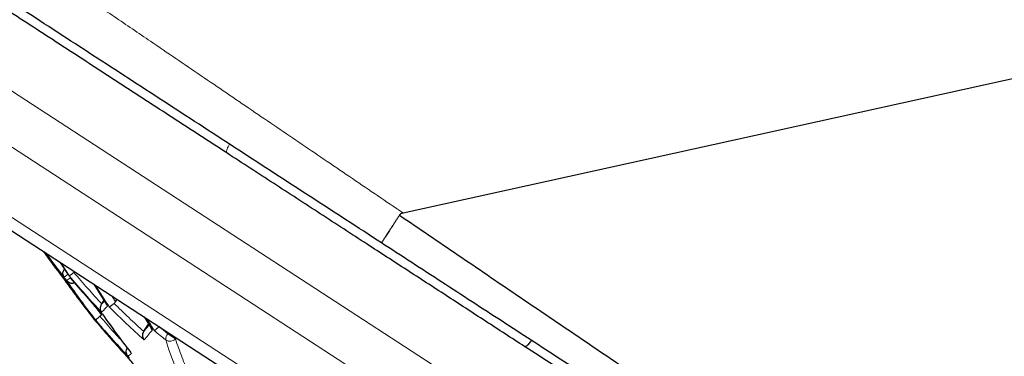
# Model space of a CAD drawing. Header units: millimetres. Extents: x 8 to 869, y 12 to 834.
# Tile 24 of 217: x 40.6 to 55.37, y 681.24 to 686.29. Entities that reach past the tile are written whole.
import ezdxf

# ---------------------------------------------------------------- set-up
doc = ezdxf.new("R2010")
doc.units = ezdxf.units.MM

msp = doc.modelspace()

# ---------------------------------------------------------------- linework, layer by layer
at = {"color": 252, "linetype": 'Continuous', "lineweight": 0}
for p, q in [((39.206, 686.046), (54.181, 676.312)), ((39.067, 685.293), (54.506, 675.257)), ((39.326, 684.072), (53.285, 674.998)), ((46.346, 683.391), (46.354, 683.386)), ((41.242, 682.595), (41.198, 682.653)), ((41.274, 682.545), (41.267, 682.54)), ((42.039, 682.055), (41.984, 682.143)), ((41.827, 681.86), (41.711, 682.014)), ((42.824, 681.573), (42.692, 681.681)), ((42.835, 681.59), (42.824, 681.573)), ((42.937, 681.499), (42.824, 681.573)), ((42.948, 681.516), (42.937, 681.499))]:
    msp.add_line(p, q, dxfattribs=at)
at = {"color": 7, "linetype": 'Continuous', "lineweight": 30}
for p, q in [((39.481, 683.77), (52.138, 675.542)), ((41.211, 682.645), (41.31, 682.487)), ((41.267, 682.54), (41.272, 682.547)), ((41.716, 682.317), (41.905, 682.015)), ((41.832, 682.023), (41.867, 682.076)), ((42.039, 682.055), (42.063, 682.091)), ((41.83, 682.019), (41.832, 682.023)), ((41.906, 682.016), (41.921, 681.993)), ((41.7, 681.813), (41.74, 681.765)), ((41.827, 681.86), (41.837, 681.876)), ((42.467, 681.829), (42.573, 681.659)), ((42.466, 681.612), (42.463, 681.608)), ((42.466, 681.612), (42.536, 681.719))]:
    msp.add_line(p, q, dxfattribs=at)
at = {"color": 7, "linetype": 'Continuous', "lineweight": 30, "flags": 128}
msp.add_lwpolyline([(46.354, 683.386), (89.27, 692.851), (132.194, 702.315)], dxfattribs=at)
at = {"color": 7, "linetype": 'Continuous', "lineweight": 30}
for centre, radius, start, end in [((50.984, 689.922), 12.292, 215.3637, 217.6017), ((51.485, 690.421), 12.979, 216.0062, 218.1886), ((52.021, 690.027), 13.189, 215.2111, 218.4754), ((51.06, 690.513), 12.636, 219.859, 223.1781), ((41.716, 681.826), 0.0204, 193.5995, 217.7478), ((41.751, 681.775), 0.0158, 221.7977, 283.8971), ((51.079, 689.52), 12.138, 219.7445, 223.016), ((51.593, 690.074), 12.88, 220.2034, 223.4547), ((52.12, 689.677), 13.02, 220.3938, 223.6076)]:
    msp.add_arc(centre, radius, start, end, dxfattribs=at)
at = {"color": 252, "linetype": 'Continuous', "lineweight": 0}
for centre, radius, start, end in [((51.459, 690.436), 12.963, 216.1653, 218.1729), ((52.107, 689.41), 12.826, 211.8267, 212.7739), ((52.133, 689.392), 12.831, 211.7749, 212.7818), ((41.089, 682.714), 0.34, 301.7509, 313.4603), ((51.575, 689.483), 12.494, 214.5485, 217.8956), ((41.128, 682.661), 0.339, 301.7179, 313.4404), ((51.6, 689.463), 12.5, 214.5596, 217.905), ((51.039, 690.532), 12.624, 219.8411, 223.1637), ((52.753, 688.993), 12.897, 211.1907, 212.8716), ((52.783, 688.978), 12.901, 211.1909, 212.8714), ((50.657, 690.645), 12.289, 224.8686, 228.2134), ((41.711, 681.824), 0.0157, 221.5779, 283.9522), ((51.57, 690.091), 12.872, 220.1922, 223.4456), ((52.188, 689.036), 12.584, 214.7283, 218.0479), ((53.381, 688.581), 12.831, 211.7749, 212.7818), ((53.408, 688.564), 12.826, 211.8267, 212.7739), ((50.343, 690.817), 12.007, 229.9875, 231.0311), ((42.91, 681.493), 0.117, 136.8501, 185.0835), ((42.855, 681.574), 0.112, 235.8154, 317.5064), ((47.262, 682.849), 4.674, 197.0001, 227.4166)]:
    msp.add_arc(centre, radius, start, end, dxfattribs=at)
for points, knots in [([(28.686, 695.403), (28.686, 695.402), (28.688, 695.401), (28.7, 695.393), (28.718, 695.381), (28.744, 695.363), (28.778, 695.34), (28.818, 695.313), (28.866, 695.281), (28.92, 695.244), (28.981, 695.203), (29.048, 695.157), (29.122, 695.107), (29.201, 695.054), (29.287, 694.995), (29.393, 694.924), (29.52, 694.838), (29.674, 694.733), (29.839, 694.621), (30.017, 694.501), (30.205, 694.373), (30.405, 694.237), (30.615, 694.095), (30.836, 693.945), (31.067, 693.788), (31.306, 693.626), (31.553, 693.458), (31.806, 693.286), (32.066, 693.109), (32.333, 692.928), (32.608, 692.741), (32.886, 692.552), (33.168, 692.36), (33.454, 692.166), (33.745, 691.968), (34.04, 691.767), (34.337, 691.565), (34.637, 691.361), (34.941, 691.154), (35.263, 690.935), (35.603, 690.703), (35.962, 690.459), (36.325, 690.212), (36.694, 689.96), (37.069, 689.705), (37.448, 689.446), (37.832, 689.185), (38.221, 688.92), (38.615, 688.651), (39.014, 688.38), (39.416, 688.106), (39.822, 687.829), (40.232, 687.55), (40.645, 687.268), (41.062, 686.984), (41.52, 686.672), (42.021, 686.331), (42.509, 685.999), (42.943, 685.704), (43.322, 685.445), (43.703, 685.187), (44.082, 684.928), (44.461, 684.671), (44.838, 684.415), (45.216, 684.158), (45.593, 683.902), (45.97, 683.646), (46.22, 683.476), (46.346, 683.391), (46.346, 683.391)], [0, 0, 0, 0, 0.011784, 0.023575, 0.035246, 0.046917, 0.058617, 0.070317, 0.081723, 0.093129, 0.104562, 0.115995, 0.127202, 0.13841, 0.149642, 0.160874, 0.176782, 0.192707, 0.208655, 0.224604, 0.240614, 0.256624, 0.272638, 0.288653, 0.304721, 0.32079, 0.336611, 0.352444, 0.368076, 0.383708, 0.399381, 0.415053, 0.430225, 0.445396, 0.4606, 0.475804, 0.490608, 0.505412, 0.520242, 0.535072, 0.551754, 0.568435, 0.58515, 0.601865, 0.618682, 0.635499, 0.652347, 0.669195, 0.686176, 0.703157, 0.720167, 0.737177, 0.75429, 0.771404, 0.788545, 0.805686, 0.827651, 0.849629, 0.864837, 0.880045, 0.895271, 0.910496, 0.925456, 0.940416, 0.955391, 0.970366, 0.98518, 0.999998, 1, 1, 1, 1]), ([(43.748, 684.42), (43.741, 684.406), (43.727, 684.379), (43.713, 684.343), (43.704, 684.315), (43.702, 684.295), (43.706, 684.29), (43.708, 684.287)], [0, 0, 0, 0, 0.188602, 0.391451, 0.594301, 0.79715, 1, 1, 1, 1]), ([(41.874, 682.065), (41.871, 682.063), (41.855, 682.045), (41.842, 682.031), (41.83, 682.019)], [0, 0, 0, 0, 0.1478, 1, 1, 1, 1]), ([(41.921, 681.993), (41.905, 681.975), (41.872, 681.939), (41.845, 681.911), (41.831, 681.897)], [0, 0, 0, 0, 0.499665, 1, 1, 1, 1]), ([(42.146, 681.455), (42.101, 681.503), (41.985, 681.628), (41.874, 681.757), (41.806, 681.836)], [0, 0, 0, 0, 0.387208, 1, 1, 1, 1]), ([(42.544, 681.705), (42.535, 681.694), (42.507, 681.661), (42.483, 681.631), (42.466, 681.612)], [0, 0, 0, 0, 0.318399, 1, 1, 1, 1]), ([(42.594, 681.634), (42.572, 681.606), (42.527, 681.552), (42.488, 681.506), (42.468, 681.483)], [0, 0, 0, 0, 0.4996, 1, 1, 1, 1]), ([(45.602, 678.674), (45.592, 678.677), (45.5, 678.703), (45.332, 678.766), (45.1, 678.865), (44.878, 678.98), (44.67, 679.105), (44.477, 679.239), (44.299, 679.38), (44.128, 679.532), (43.966, 679.696), (43.812, 679.871), (43.666, 680.056), (43.525, 680.258), (43.39, 680.477), (43.261, 680.714), (43.142, 680.963), (43.033, 681.224), (42.969, 681.407), (42.937, 681.499)], [0, 0, 0, 0, 0.007809, 0.072723, 0.137618, 0.202562, 0.267621, 0.326808, 0.38588, 0.444889, 0.503885, 0.562918, 0.622039, 0.680504, 0.744432, 0.808281, 0.872116, 0.936001, 1, 1, 1, 1]), ([(42.278, 681.28), (42.268, 681.271), (42.247, 681.254), (42.232, 681.244), (42.225, 681.24)], [0, 0, 0, 0, 0.4997564, 1, 1, 1, 1])]:
    msp.add_open_spline(points, degree=3, knots=knots, dxfattribs=at)
at = {"color": 7, "linetype": 'Continuous', "lineweight": 30}
for points, knots in [([(46.029, 682.937), (45.851, 683.053), (45.494, 683.285), (44.96, 683.632), (44.425, 683.979), (43.891, 684.326), (43.358, 684.673), (42.826, 685.019), (42.295, 685.364), (41.766, 685.708), (41.235, 686.053), (40.702, 686.4), (40.168, 686.746), (39.683, 687.062), (39.246, 687.346), (38.855, 687.6), (38.466, 687.853), (38.082, 688.103), (37.7, 688.351), (37.322, 688.597), (36.948, 688.84), (36.569, 689.086), (36.188, 689.334), (35.803, 689.584), (35.423, 689.831), (35.051, 690.073), (34.686, 690.31), (34.329, 690.542), (33.979, 690.77), (33.635, 690.993), (33.299, 691.212), (32.97, 691.426), (32.649, 691.634), (32.336, 691.838), (32.053, 692.022), (31.797, 692.188), (31.567, 692.337), (31.344, 692.483), (31.109, 692.635), (30.866, 692.793), (30.617, 692.955), (30.399, 693.097), (30.21, 693.22), (30.046, 693.326), (29.89, 693.427), (29.74, 693.525), (29.595, 693.619), (29.457, 693.709), (29.327, 693.793), (29.208, 693.871), (29.1, 693.941), (29.001, 694.005), (28.911, 694.064), (28.83, 694.116), (28.759, 694.163), (28.696, 694.204), (28.642, 694.239), (28.597, 694.268), (28.561, 694.291), (28.535, 694.308), (28.519, 694.319), (28.517, 694.32), (28.516, 694.321)], [0, 0, 0, 0, 0.02142, 0.042843, 0.064263, 0.08583, 0.1074, 0.128967, 0.150638, 0.172312, 0.193984, 0.216263, 0.238547, 0.260826, 0.277537, 0.294251, 0.310964, 0.327675, 0.344387, 0.361103, 0.377818, 0.39453, 0.412342, 0.430159, 0.447976, 0.465788, 0.483377, 0.500968, 0.518557, 0.536148, 0.553741, 0.571332, 0.588924, 0.60652, 0.624113, 0.63816, 0.65221, 0.66626, 0.680307, 0.697793, 0.715283, 0.732769, 0.745886, 0.759006, 0.772127, 0.785243, 0.798889, 0.81254, 0.82619, 0.839836, 0.852945, 0.866059, 0.879173, 0.892281, 0.905391, 0.918507, 0.931622, 0.944733, 0.958546, 0.972366, 0.986186, 1, 1, 1, 1]), ([(43.708, 684.287), (43.573, 684.375), (43.302, 684.551), (42.898, 684.813), (42.495, 685.075), (42.095, 685.335), (41.696, 685.595), (41.299, 685.853), (40.905, 686.109), (40.513, 686.364), (40.124, 686.617), (39.737, 686.868), (39.354, 687.117), (38.965, 687.37), (38.571, 687.626), (38.172, 687.885), (37.778, 688.141), (37.514, 688.313), (37.258, 688.479), (37.009, 688.642), (36.645, 688.878), (36.287, 689.11), (35.935, 689.339), (35.589, 689.564), (35.25, 689.785), (34.917, 690.001), (34.591, 690.213), (34.267, 690.424), (33.944, 690.634), (33.624, 690.842), (33.339, 691.027), (33.086, 691.191), (32.864, 691.336), (32.648, 691.476), (32.439, 691.612), (32.237, 691.743), (32.043, 691.869), (31.856, 691.991), (31.674, 692.109), (31.499, 692.223), (31.33, 692.333), (31.17, 692.436), (31.023, 692.532), (30.888, 692.62), (30.765, 692.7), (30.651, 692.774), (30.547, 692.842), (30.454, 692.902), (30.37, 692.956), (30.298, 693.004), (30.236, 693.044), (30.184, 693.078), (30.142, 693.105), (30.112, 693.124), (30.096, 693.135), (30.094, 693.136), (30.093, 693.137)], [0, 0, 0, 0, 0.020018, 0.04004, 0.060062, 0.080079, 0.100099, 0.120122, 0.140146, 0.160165, 0.180186, 0.200212, 0.220238, 0.240259, 0.261712, 0.283172, 0.304632, 0.326085, 0.326741, 0.34734, 0.367942, 0.388541, 0.409142, 0.429746, 0.450346, 0.470949, 0.491556, 0.512158, 0.534061, 0.555968, 0.57787, 0.59454, 0.611216, 0.627891, 0.64456, 0.661234, 0.677914, 0.694593, 0.711267, 0.728715, 0.746172, 0.763628, 0.781076, 0.797742, 0.814412, 0.831078, 0.847746, 0.864418, 0.881086, 0.897754, 0.914427, 0.931096, 0.949325, 0.96756, 0.985789, 1, 1, 1, 1]), ([(48.176, 681.383), (48.078, 681.446), (47.883, 681.573), (47.589, 681.764), (47.294, 681.956), (46.999, 682.148), (46.703, 682.34), (46.407, 682.533), (46.11, 682.725), (45.795, 682.93), (45.462, 683.146), (45.111, 683.375), (44.76, 683.603), (44.409, 683.831), (44.057, 684.06), (43.824, 684.211), (43.708, 684.287)], [0, 0, 0, 0, 0.0660519, 0.1321041, 0.1982793, 0.2644549, 0.3305022, 0.3965498, 0.4626935, 0.5288367, 0.6071068, 0.6853895, 0.7636583, 0.8424343, 0.921225, 1, 1, 1, 1]), ([(46.354, 683.386), (46.349, 683.385), (46.34, 683.383), (46.327, 683.377), (46.316, 683.371), (46.306, 683.363), (46.301, 683.357), (46.299, 683.353)], [0, 0, 0, 0, 0.219268, 0.441468, 0.622922, 0.808986, 1, 1, 1, 1]), ([(46.299, 683.353), (46.29, 683.34), (46.272, 683.312), (46.246, 683.272), (46.22, 683.232), (46.188, 683.182), (46.157, 683.135), (46.129, 683.092), (46.104, 683.053), (46.082, 683.019), (46.064, 682.991), (46.052, 682.973), (46.043, 682.959), (46.035, 682.947), (46.031, 682.94), (46.029, 682.937), (46.029, 682.937), (46.029, 682.937)], [0, 0, 0, 0, 0.059236, 0.118883, 0.179829, 0.241223, 0.360543, 0.420944, 0.482333, 0.601637, 0.662191, 0.723625, 0.78684, 0.850553, 0.915847, 0.981689, 1, 1, 1, 1]), ([(46.299, 683.353), (46.445, 683.254), (46.739, 683.054), (47.178, 682.755), (47.617, 682.457), (48.055, 682.159), (48.494, 681.862), (48.933, 681.564), (49.37, 681.268), (49.807, 680.973), (50.244, 680.678), (50.68, 680.383), (51.114, 680.09), (51.546, 679.799), (51.978, 679.508), (52.407, 679.219), (52.834, 678.932), (53.251, 678.651), (53.658, 678.378), (54.053, 678.113), (54.443, 677.851), (54.827, 677.593), (55.209, 677.337), (55.582, 677.087), (55.947, 676.843), (56.304, 676.604), (56.657, 676.368), (57.002, 676.136), (57.34, 675.911), (57.67, 675.69), (57.995, 675.473), (58.324, 675.253), (58.656, 675.031), (58.988, 674.81), (59.312, 674.594), (59.627, 674.383), (59.936, 674.177), (60.233, 673.979), (60.519, 673.788), (60.795, 673.604), (61.062, 673.426), (61.318, 673.255), (61.563, 673.092), (61.798, 672.936), (62.022, 672.786), (62.238, 672.642), (62.445, 672.505), (62.642, 672.373), (62.828, 672.25), (63.002, 672.134), (63.164, 672.026), (63.298, 671.937), (63.405, 671.865), (63.492, 671.808), (63.573, 671.754), (63.647, 671.704), (63.715, 671.659), (63.787, 671.612), (63.857, 671.565), (63.915, 671.526), (63.956, 671.499), (63.985, 671.48), (64.006, 671.466), (64.02, 671.456), (64.03, 671.45), (64.035, 671.446), (64.036, 671.446), (64.036, 671.445)], [0, 0, 0, 0, 0.017378, 0.034757, 0.052159, 0.069562, 0.087047, 0.104532, 0.122041, 0.139551, 0.157172, 0.174793, 0.19244, 0.210087, 0.227825, 0.245562, 0.263329, 0.281095, 0.297969, 0.314848, 0.331487, 0.348125, 0.36479, 0.381456, 0.397555, 0.413654, 0.429781, 0.445908, 0.461589, 0.47727, 0.49298, 0.50869, 0.525677, 0.542673, 0.559454, 0.576235, 0.593061, 0.609886, 0.626191, 0.642495, 0.658847, 0.675199, 0.691147, 0.707094, 0.723093, 0.739093, 0.755378, 0.771678, 0.788019, 0.804359, 0.820768, 0.837176, 0.848148, 0.85912, 0.870091, 0.881115, 0.89214, 0.903164, 0.919225, 0.935286, 0.946045, 0.956805, 0.967564, 0.975668, 0.983772, 0.991886, 1, 1, 1, 1]), ([(63.58, 671.528), (63.579, 671.529), (63.578, 671.53), (63.565, 671.538), (63.545, 671.551), (63.514, 671.571), (63.468, 671.601), (63.404, 671.643), (63.33, 671.691), (63.25, 671.743), (63.165, 671.798), (63.07, 671.86), (62.967, 671.927), (62.853, 672.001), (62.73, 672.081), (62.599, 672.166), (62.458, 672.258), (62.307, 672.356), (62.147, 672.46), (61.979, 672.569), (61.803, 672.683), (61.618, 672.804), (61.425, 672.929), (61.225, 673.059), (61.017, 673.195), (60.801, 673.335), (60.577, 673.48), (60.348, 673.629), (60.11, 673.784), (59.865, 673.943), (59.612, 674.108), (59.353, 674.276), (59.085, 674.45), (58.806, 674.631), (58.518, 674.819), (58.224, 675.01), (57.932, 675.2), (57.642, 675.388), (57.355, 675.575), (57.04, 675.78), (56.695, 676.004), (56.32, 676.247), (55.94, 676.495), (55.544, 676.752), (55.132, 677.019), (54.705, 677.297), (54.269, 677.581), (53.824, 677.87), (53.371, 678.165), (52.931, 678.451), (52.505, 678.727), (52.094, 678.995), (51.68, 679.264), (51.264, 679.534), (50.845, 679.806), (50.425, 680.08), (50.002, 680.354), (49.575, 680.632), (49.145, 680.912), (48.711, 681.194), (48.275, 681.477), (47.834, 681.764), (47.387, 682.054), (46.935, 682.348), (46.482, 682.642), (46.18, 682.839), (46.029, 682.937)], [0, 0, 0, 0, 0.0119664, 0.0239371, 0.0359078, 0.0478744, 0.0640123, 0.0801552, 0.0962933, 0.1097012, 0.1231146, 0.1365281, 0.1499362, 0.1635188, 0.1771067, 0.1906948, 0.2042779, 0.2181356, 0.2319984, 0.2458614, 0.2597195, 0.2736983, 0.2876818, 0.3016656, 0.3156449, 0.3297637, 0.3438866, 0.3580098, 0.3721289, 0.3865255, 0.4009259, 0.4153265, 0.4297235, 0.4448216, 0.4599235, 0.4750256, 0.4901241, 0.5041727, 0.5182228, 0.5322715, 0.5498741, 0.5674814, 0.5850891, 0.6026921, 0.6217234, 0.6407574, 0.6597889, 0.6793652, 0.6989443, 0.7185208, 0.7358364, 0.7531554, 0.7704745, 0.7877903, 0.805119, 0.8224508, 0.8397826, 0.8571114, 0.8747011, 0.8922939, 0.9098868, 0.9274766, 0.9456058, 0.9637383, 0.9818708, 1, 1, 1, 1]), ([(41.268, 682.425), (41.262, 682.435), (41.251, 682.456), (41.25, 682.489), (41.255, 682.517), (41.264, 682.533), (41.267, 682.54)], [0, 0, 0, 0, 0.319515, 0.591911, 0.81815, 1, 1, 1, 1]), ([(41.346, 682.445), (41.349, 682.446), (41.353, 682.449), (41.372, 682.462), (41.393, 682.477), (41.409, 682.489), (41.416, 682.494)], [0, 0, 0, 0, 0.295625, 0.571931, 0.805978, 1, 1, 1, 1]), ([(41.416, 682.494), (41.42, 682.497), (41.424, 682.5), (41.427, 682.504), (41.428, 682.504)], [0, 0, 0, 0, 0.963374, 1, 1, 1, 1]), ([(41.245, 682.422), (41.246, 682.422), (41.247, 682.422), (41.256, 682.428), (41.259, 682.43)], [0, 0, 0, 0, 0.655657, 1, 1, 1, 1]), ([(41.284, 682.398), (41.352, 682.301), (41.488, 682.106), (41.632, 681.918), (41.704, 681.825)], [0, 0, 0, 0, 0.500054, 1, 1, 1, 1]), ([(41.306, 682.373), (41.309, 682.369), (41.316, 682.362), (41.327, 682.353), (41.34, 682.344), (41.359, 682.337), (41.382, 682.333), (41.405, 682.334), (41.419, 682.339), (41.425, 682.341)], [0, 0, 0, 0, 0.1293, 0.232497, 0.32855, 0.517048, 0.692218, 0.855035, 1, 1, 1, 1]), ([(42.017, 682.03), (42.021, 682.034), (42.029, 682.041), (42.036, 682.05), (42.039, 682.055)], [0, 0, 0, 0, 0.491752, 1, 1, 1, 1]), ([(41.831, 681.897), (41.825, 681.907), (41.816, 681.925), (41.811, 681.958), (41.814, 681.989), (41.825, 682.01), (41.83, 682.019)], [0, 0, 0, 0, 0.294021, 0.500699, 0.766955, 1, 1, 1, 1]), ([(41.948, 681.976), (41.951, 681.978), (41.957, 681.983), (41.977, 681.997), (41.997, 682.014), (42.011, 682.025), (42.017, 682.03)], [0, 0, 0, 0, 0.317581, 0.589315, 0.816185, 1, 1, 1, 1]), ([(41.696, 681.821), (41.689, 681.831), (41.68, 681.842), (41.678, 681.857), (41.678, 681.86)], [0, 0, 0, 0, 0.82117, 1, 1, 1, 1]), ([(41.737, 681.784), (41.738, 681.784), (41.738, 681.784), (41.741, 681.786), (41.745, 681.789), (41.752, 681.794), (41.765, 681.803), (41.782, 681.817), (41.799, 681.83), (41.806, 681.836)], [0, 0, 0, 0, 0.087946, 0.186198, 0.288593, 0.43301, 0.566751, 0.802491, 1, 1, 1, 1]), ([(41.806, 681.836), (41.81, 681.84), (41.818, 681.847), (41.824, 681.855), (41.827, 681.86)], [0, 0, 0, 0, 0.491847, 1, 1, 1, 1]), ([(41.846, 681.867), (41.845, 681.867), (41.844, 681.866), (41.845, 681.867), (41.845, 681.867)], [0, 0, 0, 0, 0.8832465, 1, 1, 1, 1]), ([(41.845, 681.867), (41.913, 681.771), (42.049, 681.578), (42.192, 681.392), (42.264, 681.299)], [0, 0, 0, 0, 0.499823, 1, 1, 1, 1]), ([(42.468, 681.483), (42.462, 681.493), (42.452, 681.511), (42.447, 681.544), (42.449, 681.577), (42.459, 681.598), (42.463, 681.608)], [0, 0, 0, 0, 0.294072, 0.500698, 0.766963, 1, 1, 1, 1]), ([(42.572, 681.659), (42.573, 681.659), (42.576, 681.649), (42.585, 681.641), (42.594, 681.634)], [0, 0, 0, 0, 0.004859, 1, 1, 1, 1]), ([(42.624, 681.621), (42.628, 681.624), (42.635, 681.63), (42.654, 681.646), (42.673, 681.664), (42.687, 681.675), (42.692, 681.681)], [0, 0, 0, 0, 0.318242, 0.590276, 0.816986, 1, 1, 1, 1]), ([(48.176, 681.383), (48.178, 681.382), (48.183, 681.38), (48.196, 681.386), (48.212, 681.397), (48.232, 681.415), (48.254, 681.438), (48.271, 681.458), (48.281, 681.47), (48.283, 681.472)], [0, 0, 0, 0, 0.162356, 0.324712, 0.487068, 0.649423, 0.811779, 0.974135, 1, 1, 1, 1]), ([(42.225, 681.24), (42.218, 681.25), (42.206, 681.267), (42.2, 681.299), (42.202, 681.331), (42.213, 681.352), (42.218, 681.362)], [0, 0, 0, 0, 0.293606, 0.500476, 0.766297, 1, 1, 1, 1]), ([(61.692, 672.597), (61.692, 672.597), (61.691, 672.597), (61.68, 672.605), (61.66, 672.618), (61.63, 672.637), (61.591, 672.662), (61.542, 672.694), (61.484, 672.732), (61.412, 672.779), (61.323, 672.837), (61.216, 672.906), (61.095, 672.985), (60.963, 673.071), (60.818, 673.165), (60.661, 673.267), (60.491, 673.378), (60.309, 673.496), (60.112, 673.624), (59.899, 673.762), (59.67, 673.911), (59.43, 674.067), (59.18, 674.23), (58.92, 674.399), (58.647, 674.576), (58.361, 674.762), (58.062, 674.956), (57.748, 675.161), (57.416, 675.376), (57.069, 675.602), (56.713, 675.834), (56.348, 676.07), (55.977, 676.312), (55.598, 676.558), (55.212, 676.809), (54.821, 677.063), (54.413, 677.328), (53.99, 677.603), (53.551, 677.889), (53.126, 678.165), (52.715, 678.432), (52.321, 678.688), (51.923, 678.947), (51.523, 679.207), (51.119, 679.47), (50.712, 679.734), (50.303, 680), (49.888, 680.27), (49.466, 680.544), (49.038, 680.822), (48.608, 681.102), (48.32, 681.289), (48.176, 681.383)], [0, 0, 0, 0, 0.011852, 0.026439, 0.041027, 0.055608, 0.071028, 0.086456, 0.101883, 0.117304, 0.135967, 0.154653, 0.173351, 0.19205, 0.210739, 0.229405, 0.248384, 0.267368, 0.286347, 0.306599, 0.326857, 0.347109, 0.367357, 0.387609, 0.407857, 0.428857, 0.449861, 0.470861, 0.493356, 0.515856, 0.538352, 0.560843, 0.583339, 0.605831, 0.628319, 0.650812, 0.673301, 0.69744, 0.721583, 0.745723, 0.766702, 0.787687, 0.808672, 0.829653, 0.85063, 0.871613, 0.892595, 0.913573, 0.935177, 0.956786, 0.978396, 1, 1, 1, 1]), ([(42.204, 681.24), (42.204, 681.24), (42.204, 681.239), (42.206, 681.24), (42.209, 681.242), (42.212, 681.244), (42.214, 681.246)], [0, 0, 0, 0, 0.253166, 0.487508, 0.767948, 1, 1, 1, 1])]:
    msp.add_open_spline(points, degree=3, knots=knots, dxfattribs=at)
at = {"color": 252, "linetype": 'Continuous', "lineweight": 0}
for points in [[(41.832, 682.023), (41.762, 682.1), (41.62, 682.255), (41.484, 682.414), (41.416, 682.494)], [(42.463, 681.608), (42.388, 681.677), (42.237, 681.815), (42.09, 681.959), (42.017, 682.03)]]:
    msp.add_open_spline(points, degree=3, dxfattribs=at)

doc.saveas('drawing.dxf')
